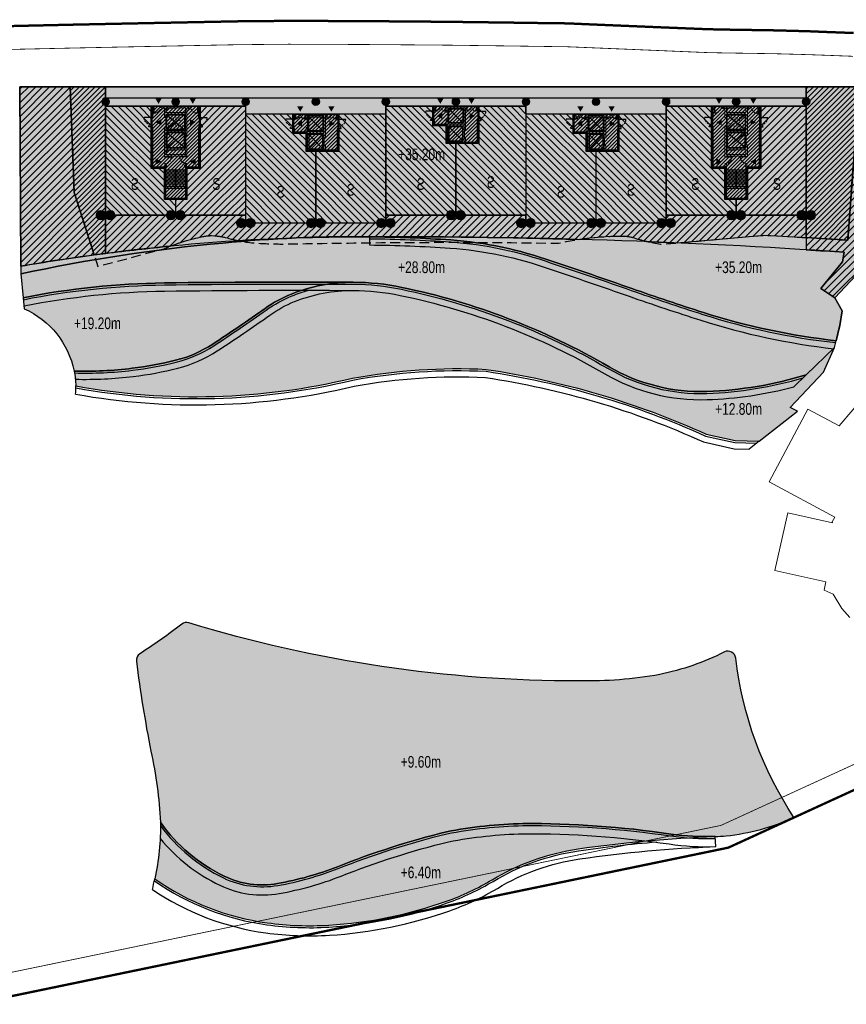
# Model space of a CAD drawing. Header units: millimetres. Extents: x -1402 to -179, y -280 to 6164.
# Tile 146 of 212: x -521 to -415, y 3338 to 3464. Entities that reach past the tile are written whole.
import ezdxf
from ezdxf.xclip import XClip

# ---------------------------------------------------------------- set-up
doc = ezdxf.new("R2010")
doc.units = ezdxf.units.MM
doc.header["$XCLIPFRAME"] = 0
for name, pattern in [('AJN-Limite', [1.25, 0.5, -0.25, 0, -0.25, 0, -0.25]), ('AJN-Projection', [0.375, 0.25, -0.125]), ('DASH', [0.35, 0.25, -0.1])]:
    doc.linetypes.add(name, pattern=pattern)
doc.layers.get('0').update_dxf_attribs({"linetype": 'CONTINUOUS'})
for name, color, linetype, lineweight in [('AJN-2-POT 100', 2, 'CONTINUOUS', 20), ('AJN-2-POT 120', 2, 'CONTINUOUS', 20), ('AJN-2-SBT-C', 2, 'CONTINUOUS', 20), ('AJN-4-PRT-C', 41, 'CONTINUOUS', 30), ('AJN-5-ASC-C', 230, 'CONTINUOUS', 30), ('AJN-7-500-A', 10, 'CONTINUOUS', 18), ('GEO-1-LIM-V', 10, 'AJN-Limite', 25)]:
    doc.layers.add(name, color=color, linetype=linetype, lineweight=lineweight)
for name, color, linetype, true_color in [('AJN-2-SBT-H', 7, 'CONTINUOUS', 0x6e6e6e), ('AJN-9-SRF-MARINHORIZON-CIRUCLATION 100 %', 7, 'CONTINUOUS', 0xd100d1), ('AJN-9-SRF-MARINHORIZON-HOUSING SIMPLEX', 7, 'CONTINUOUS', 0x71c6c3), ('AJN-9-SRF-MARINHORIZON-NOT ACCESSIBLE', 7, 'CONTINUOUS', 0xcd6928), ('AJN-9-SRF-MARINHORIZON-OVERHANGING CORRIDOR 50 %', 7, 'CONTINUOUS', 0xddb3d4), ('AJN-9-SRF-MARINHORIZON-TERRACE 50%', 7, 'CONTINUOUS', 0xf8d731), ('AJN-9-SRF-MARINHORIZON-TERRACE NORTH 0%', 7, 'CONTINUOUS', 0x642165)]:
    doc.layers.add(name, color=color, linetype=linetype, true_color=true_color)
for name, color, linetype in [('AJN-2-SBT-P', 251, 'AJN-Projection'), ('AJN-2-SBT-V', 51, 'CONTINUOUS'), ('AJN-4-PRT-P', 42, 'AJN-Projection'), ('AJN-8-251-H', 251, 'CONTINUOUS'), ('AJN-8-254-H', 254, 'CONTINUOUS')]:
    doc.layers.add(name, color=color, linetype=linetype)
doc.layers.add('AJN-6-Etang', color=7, linetype='CONTINUOUS', lineweight=15, true_color=0x46a499)
doc.styles.get("Standard").update_dxf_attribs({"font": 'rs.shx', "bigfont": 'hztxt.shx'})

# ---------------------------------------------------------------- blocks, each defined once
blk = doc.blocks.new('A$C70601405')
at = {"layer": 'AJN-2-SBT-H'}
h = blk.add_hatch(color=256, dxfattribs=at)
h.dxf.hatch_style = 1
edge = h.paths.add_edge_path()
edge.add_arc((0, 0), 0.5, 0, 360)
at = {"layer": 'AJN-2-POT 100', "linetype": 'Continuous'}
blk.add_circle((0, 0), 0.5, dxfattribs=at)
blk = doc.blocks.new('1.20diam')
at = {"layer": 'AJN-2-SBT-H'}
h = blk.add_hatch(color=256, dxfattribs=at)
h.dxf.hatch_style = 1
edge = h.paths.add_edge_path()
edge.add_arc((0, 0), 0.6, 0, 360)
at = {"layer": 'AJN-2-POT 120', "linetype": 'Continuous'}
blk.add_circle((0, 0), 0.6, dxfattribs=at)
blk = doc.blocks.new('POT 2X1.2')
at = {"layer": 'AJN-2-POT 120', "linetype": 'Continuous', "rotation": 321.8181818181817}
for p in [(-0.6, 0), (0.6, 0)]:
    blk.add_blockref('1.20diam', p, dxfattribs=at)
blk = doc.blocks.new('A$C6D437698')
at = {"layer": 'AJN-9-SRF-MARINHORIZON-HOUSING SIMPLEX'}
h = blk.add_hatch(dxfattribs=at)
h.set_pattern_fill('ANSI31', color=256, scale=0.2)
h.set_pattern_definition([(45, (4492.2277, -2840.4539), (-0.449012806, 0.449012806), [])])
h.paths.add_polyline_path([(0, 12), (-5.95, 12), (-5.95, 4.1), (-7.65, 4.1), (-7.65, 0.1), (-9, 0.1), (-9, -2), (0, -2)])
at = {"layer": 'AJN-2-SBT-C', "const_width": 0.2, "flags": 128}
blk.add_lwpolyline([(0, -2), (-9, -2), (-9, 0.1), (-7.65, 0.1), (-7.65, 4.1), (-5.95, 4.1), (-5.95, 12), (0, 12)], close=True, dxfattribs=at)
at = {"layer": 'AJN-7-500-A', "insert": (-3.77, 2), "char_height": 1.5, "attachment_point": 5, "rotation": 360}
blk.add_mtext_dynamic_manual_height_columns('{\\fSwis721 LtCn BT|b0|i0|c0|p34;S}', width=58.7581, gutter_width=35.69, heights=[0], dxfattribs=at)
blk = doc.blocks.new('A$C718F6671')
at = {"layer": 'AJN-4-PRT-C', "linetype": 'Continuous'}
for p, q in [((-1.2, 0), (-1.2, -0.3)), ((0, 0), (0, -0.9))]:
    blk.add_line(p, q, dxfattribs=at)
at = {"layer": 'AJN-4-PRT-P'}
for centre, radius, start, end in [((-1.2, 0), 0.3, 270, 0), ((0, 0), 0.9, 180, 270)]:
    blk.add_arc(centre, radius, start, end, dxfattribs=at)
blk = doc.blocks.new('A$C46E24FA1')
at = {"layer": 'AJN-2-SBT-V', "linetype": 'Continuous'}
for p, q in [((0, 2.34), (1.25, 2.34)), ((0, 0), (0, 2.34)), ((0, 2.08), (1.25, 2.08)), ((0, 1.82), (1.25, 1.82)), ((0, 1.56), (1.25, 1.56)), ((0, 1.3), (1.25, 1.3)), ((1.25, 2.34), (1.25, 0)), ((0, 1.04), (1.25, 1.04)), ((0, 0.78), (1.25, 0.78)), ((0, 0.52), (1.25, 0.52)), ((0, 0.26), (1.25, 0.26)), ((0, 0), (1.25, 0))]:
    blk.add_line(p, q, dxfattribs=at)
blk = doc.blocks.new('A$C34A879B5')
at = {"layer": 'AJN-2-SBT-H'}
h = blk.add_hatch(color=256, dxfattribs=at)
h.dxf.hatch_style = 1
h.paths.add_polyline_path([(-2.95, 11.8), (-2.8, 11.8), (-2.8, 12), (-3.15, 12), (-3.15, 10.55), (-2.95, 10.55)])
h.paths.add_polyline_path([(1.6, 12), (-1.6, 12), (-1.6, 11.8), (-1.45, 11.8), (-1.45, 10.55), (-1.25, 10.55), (-1.25, 11), (1.25, 11), (1.25, 8.9), (-1.25, 8.9), (-1.25, 9.35), (-1.45, 9.35), (-1.45, 5.5), (-1.25, 5.5), (-1.25, 5.6), (1.25, 5.6), (1.25, 5.5), (1.45, 5.5), (1.45, 7.05), (1.25, 7.05), (1.25, 6.6), (-1.25, 6.6), (-1.25, 8.7), (1.25, 8.7), (1.25, 8.25), (1.45, 8.25), (1.45, 11.8), (1.6, 11.8)])
h.paths.add_polyline_path([(1.25, 11.8), (1.25, 11.2), (-1.25, 11.2), (-1.25, 11.8)], flags=16)
h.paths.add_polyline_path([(1.25, 6.4), (1.25, 5.8), (-1.25, 5.8), (-1.25, 6.4)], flags=16)
h.paths.add_polyline_path([(3.15, 12), (2.8, 12), (2.8, 11.8), (2.95, 11.8), (2.95, 10.55), (3.15, 10.55)])
h.paths.add_polyline_path([(3.15, 9.35), (2.95, 9.35), (2.95, 4.2), (1.45, 4.2), (1.45, 4.3), (1.25, 4.3), (1.25, 0.2), (-1.25, 0.2), (-1.25, 4.3), (-1.45, 4.3), (-1.45, 4.2), (-2.95, 4.2), (-2.95, 9.35), (-3.15, 9.35), (-3.15, 4), (-1.45, 4), (-1.45, 0), (1.45, 0), (1.45, 4), (3.15, 4)])
at = {"layer": 'AJN-9-SRF-MARINHORIZON-CIRUCLATION 100 %'}
h = blk.add_hatch(dxfattribs=at)
h.set_pattern_fill('ANSI31', color=256, scale=0.1)
h.set_pattern_definition([(45, (470.6295, -3156.70743), (-0.224506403, 0.224506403), [])])
h.paths.add_polyline_path([(1.45, 4), (3.15, 4), (3.15, 12), (-3.15, 12), (-3.15, 4), (-1.45, 4), (-1.45, 0), (1.45, 0)])
at = {"layer": 'AJN-2-SBT-C', "flags": 128}
for points in [[(-2.95, 10.55), (-2.95, 11.8), (-2.8, 11.8), (-2.8, 12), (-3.15, 12), (-3.15, 10.55)], [(-1.25, 5.5), (-1.25, 5.6), (1.25, 5.6), (1.25, 5.5), (1.45, 5.5), (1.45, 7.05), (1.25, 7.05), (1.25, 6.6), (-1.25, 6.6), (-1.25, 8.7), (1.25, 8.7), (1.25, 8.25), (1.45, 8.25), (1.45, 11.8), (1.6, 11.8), (1.6, 12), (-1.6, 12), (-1.6, 11.8), (-1.45, 11.8), (-1.45, 10.55), (-1.25, 10.55), (-1.25, 11), (1.25, 11), (1.25, 8.9), (-1.25, 8.9), (-1.25, 9.35), (-1.45, 9.35), (-1.45, 5.5)], [(-1.25, 11.8), (1.25, 11.8), (1.25, 11.2), (-1.25, 11.2)], [(3.15, 10.55), (3.15, 12), (2.8, 12), (2.8, 11.8), (2.95, 11.8), (2.95, 10.55)], [(-3.15, 9.35), (-3.15, 4), (-1.45, 4), (-1.45, 0), (1.45, 0), (1.45, 4), (3.15, 4), (3.15, 9.35), (2.95, 9.35), (2.95, 4.2), (1.45, 4.2), (1.45, 4.3), (1.25, 4.3), (1.25, 0.2), (-1.25, 0.2), (-1.25, 4.3), (-1.45, 4.3), (-1.45, 4.2), (-2.95, 4.2), (-2.95, 9.35)], [(-1.25, 6.4), (1.25, 6.4), (1.25, 5.8), (-1.25, 5.8)]]:
    blk.add_lwpolyline(points, close=True, dxfattribs=at)
at = {"layer": 'AJN-2-SBT-V'}
for p, q in [((-1.25, 10.55), (-1.25, 9.35)), ((1.25, 8.25), (1.25, 7.05))]:
    blk.add_line(p, q, dxfattribs=at)
at = {"layer": 'AJN-5-ASC-C'}
for p, q in [((1.15, 10.9), (-1.15, 9)), ((-1.15, 10.9), (1.15, 9)), ((1.15, 6.7), (-1.15, 8.6)), ((-1.15, 6.7), (1.15, 8.6))]:
    blk.add_line(p, q, dxfattribs=at)
at = {"layer": 'AJN-5-ASC-C', "flags": 128}
for points in [[(1.15, 10.9), (1.15, 9), (-1.15, 9), (-1.15, 10.9)], [(1.15, 6.7), (1.15, 8.6), (-1.15, 8.6), (-1.15, 6.7)]]:
    blk.add_lwpolyline(points, close=True, dxfattribs=at)
at = {"layer": 'AJN-7-500-A', "flags": 128}
for points in [[(-2.2, 12.3, 0, 0.8, 0), (-2.2, 13, 0, 0, 0)], [(2.2, 12.3, 0, 0.8, 0), (2.2, 13, 0, 0, 0)], [(-2.55, 9.94, 0, 0.8, 0), (-1.85, 9.94, 0, 0, 0)], [(2.55, 9.94, 0, 0.8, 0), (1.85, 9.94, 0, 0, 0)], [(-1.85, 4.89, 0, 0.8, 0), (-2.55, 4.89, 0, 0, 0)], [(1.85, 4.89, 0, 0.8, 0), (2.55, 4.89, 0, 0, 0)]]:
    blk.add_lwpolyline(points, format="xyseb", dxfattribs=at)
at = {"layer": 'AJN-8-251-H', "flags": 128}
for points in [[(1.25, 11.8), (-1.15, 11.7), (-1.25, 11.2)], [(1.25, 6.4), (-1.15, 6.3), (-1.25, 5.8)]]:
    blk.add_lwpolyline(points, dxfattribs=at)
at = {"layer": 'AJN-9-SRF-MARINHORIZON-CIRUCLATION 100 %'}
blk.add_lwpolyline([(-3.15, 12), (3.15, 12), (3.15, 4), (1.45, 4), (1.45, 0), (-1.45, 0), (-1.45, 4), (-3.15, 4)], close=True, dxfattribs=at)
at = {"xscale": -1}
blk.add_blockref('A$C718F6671', (-2.8, 12), dxfattribs=at)
blk.add_blockref('A$C718F6671', (2.8, 12))
at = {"xscale": -1, "rotation": 270}
for p in [(-3.15, 10.55), (1.45, 5.5)]:
    blk.add_blockref('A$C718F6671', p, dxfattribs=at)
at = {"rotation": 90}
for p in [(3.15, 10.55), (-1.45, 5.5)]:
    blk.add_blockref('A$C718F6671', p, dxfattribs=at)
at = {"linetype": 'Continuous', "rotation": 180}
for p in [(0, 3.79), (1.25, 3.79)]:
    blk.add_blockref('A$C46E24FA1', p, dxfattribs=at)
at = {"layer": 'AJN-7-500-A', "insert": (0, 9.95), "char_height": 0.5, "attachment_point": 5}
blk.add_mtext_dynamic_manual_height_columns('{\\fSwis721 LtCn BT|b0|i0|c0|p34;FIRE\\PFITING}', width=11.105, gutter_width=35.69, heights=[0], dxfattribs=at)
blk = doc.blocks.new('A$C25A46890')
at = {"layer": 'AJN-9-SRF-MARINHORIZON-HOUSING SIMPLEX'}
h = blk.add_hatch(dxfattribs=at)
h.set_pattern_fill('ANSI31', color=256, scale=0.2)
h.set_pattern_definition([(45, (4474.2277, -2840.4539), (-0.449012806, 0.449012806), [])])
h.paths.add_polyline_path([(0, 14), (-6.15, 14), (-6.15, 11.6), (-7.85, 11.6), (-7.85, 9.3), (-9, 9.3), (-9, 0), (0, 0)])
at = {"layer": 'AJN-2-SBT-C', "const_width": 0.2, "flags": 128}
blk.add_lwpolyline([(-9, 9.3), (-9, 0), (0, 0), (0, 14), (-6.15, 14), (-6.15, 11.6), (-7.85, 11.6), (-7.85, 9.3)], close=True, dxfattribs=at)
at = {"layer": 'AJN-7-500-A', "insert": (-4.5, 4), "char_height": 1.5, "attachment_point": 5, "rotation": 360}
blk.add_mtext_dynamic_manual_height_columns('{\\fSwis721 LtCn BT|b0|i0|c0|p34;S}', width=58.7581, gutter_width=35.69, heights=[0], dxfattribs=at)
blk = doc.blocks.new('A$C09BD1FFD')
at = {"layer": 'AJN-9-SRF-MARINHORIZON-HOUSING SIMPLEX'}
h = blk.add_hatch(dxfattribs=at)
h.set_pattern_fill('ANSI31', color=256, scale=0.2)
h.set_pattern_definition([(45, (492.2277, -2840.4539), (-0.4490128, 0.4490128), [])])
h.paths.add_polyline_path([(6.15, 9.3), (6.15, 14), (0, 14), (0, 0), (9, 0), (9, 9.3)])
at = {"layer": 'AJN-2-SBT-C', "const_width": 0.2, "flags": 128}
blk.add_lwpolyline([(9, 9.3), (9, 0), (0, 0), (0, 14), (6.15, 14), (6.15, 9.3)], close=True, dxfattribs=at)
at = {"layer": 'AJN-7-500-A', "insert": (4.5, 4.25), "char_height": 1.5, "attachment_point": 5, "rotation": 360}
blk.add_mtext_dynamic_manual_height_columns('{\\fSwis721 LtCn BT|b0|i0|c0|p34;S}', width=58.7581, gutter_width=35.69, heights=[0], dxfattribs=at)
blk = doc.blocks.new('A$C7CC6224B')
at = {"layer": 'AJN-4-PRT-C', "linetype": 'Continuous'}
for p, q in [((-0.6, 0), (-0.6, -0.6)), ((0.6, 0), (0.6, -0.6))]:
    blk.add_line(p, q, dxfattribs=at)
at = {"layer": 'AJN-4-PRT-P'}
for centre, start, end in [((-0.6, 0), 270, 0), ((0.6, 0), 180, 270)]:
    blk.add_arc(centre, 0.6, start, end, dxfattribs=at)
blk = doc.blocks.new('A$C57D22E36')
at = {"layer": 'AJN-2-SBT-H'}
h = blk.add_hatch(color=256, dxfattribs=at)
h.dxf.hatch_style = 1
h.paths.add_polyline_path([(-1.4, 0), (-1.4, -0.2), (-1.25, -0.2), (-1.25, -0.75), (-1.05, -0.75), (-1.05, -0.2), (1.05, -0.2), (1.05, -2.3), (-1.05, -2.3), (-1.05, -1.75), (-1.25, -1.75), (-1.25, -2.3), (-2.75, -2.3), (-2.75, -1.85), (-2.95, -1.85), (-2.95, -2.5), (-1.25, -2.5), (-1.25, -4.8), (2.95, -4.8), (2.95, -1.85), (2.75, -1.85), (2.75, -4.6), (1.25, -4.6), (1.25, -4.05), (1.05, -4.05), (1.05, -4.6), (-1.05, -4.6), (-1.05, -2.5), (1.05, -2.5), (1.05, -3.05), (1.25, -3.05), (1.25, -0.2), (1.4, -0.2), (1.4, 0)])
h.paths.add_polyline_path([(-2.75, -0.2), (-2.6, -0.2), (-2.6, 0), (-2.95, 0), (-2.95, -0.65), (-2.75, -0.65)], flags=17)
h.paths.add_polyline_path([(2.75, -0.2), (2.75, -0.65), (2.95, -0.65), (2.95, 0), (2.6, 0), (2.6, -0.2)])
at = {"layer": 'AJN-9-SRF-MARINHORIZON-CIRUCLATION 100 %'}
h = blk.add_hatch(dxfattribs=at)
h.set_pattern_fill('ANSI31', color=256, scale=0.1)
h.set_pattern_definition([(45, (489.0039, -3184.60952), (-0.224506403, 0.224506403), [])])
h.paths.add_polyline_path([(-1.25, -2.5), (-1.25, -4.8), (2.95, -4.8), (2.95, 0), (-2.95, 0), (-2.95, -2.5)])
at = {"layer": 'AJN-2-SBT-C', "flags": 128}
for points in [[(-2.75, -2.3), (-1.25, -2.3), (-1.25, -1.75), (-1.05, -1.75), (-1.05, -2.3), (1.05, -2.3), (1.05, -0.2), (-1.05, -0.2), (-1.05, -0.75), (-1.25, -0.75), (-1.25, -0.2), (-1.4, -0.2), (-1.4, 0), (1.4, 0), (1.4, -0.2), (1.25, -0.2), (1.25, -3.05), (1.05, -3.05), (1.05, -2.5), (-1.05, -2.5), (-1.05, -4.6), (1.05, -4.6), (1.05, -4.05), (1.25, -4.05), (1.25, -4.6), (2.75, -4.6), (2.75, -1.85), (2.95, -1.85), (2.95, -4.8), (-1.25, -4.8), (-1.25, -2.5), (-2.95, -2.5), (-2.95, -1.85), (-2.75, -1.85)], [(-2.75, -0.65), (-2.75, -0.2), (-2.6, -0.2), (-2.6, 0), (-2.95, 0), (-2.95, -0.65)], [(2.75, -0.2), (2.6, -0.2), (2.6, 0), (2.95, 0), (2.95, -0.65), (2.75, -0.65)]]:
    blk.add_lwpolyline(points, close=True, dxfattribs=at)
at = {"layer": 'AJN-2-SBT-V'}
for p, q in [((-1.05, -0.75), (-1.05, -1.75)), ((1.05, -3.05), (1.05, -4.05))]:
    blk.add_line(p, q, dxfattribs=at)
at = {"layer": 'AJN-5-ASC-C'}
for p, q in [((-0.9, -0.35), (0.9, -2.15)), ((-0.9, -2.15), (0.9, -0.35)), ((-0.9, -4.45), (0.9, -2.65)), ((-0.9, -2.65), (0.9, -4.45))]:
    blk.add_line(p, q, dxfattribs=at)
for points in [[(-0.9, -0.35), (0.9, -0.35), (0.9, -2.15), (-0.9, -2.15)], [(-0.9, -4.45), (0.9, -4.45), (0.9, -2.65), (-0.9, -2.65)]]:
    blk.add_lwpolyline(points, close=True, dxfattribs=at)
at = {"layer": 'AJN-7-500-A', "flags": 128}
for points in [[(-2, 0.3, 0, 0.8, 0), (-2, 0.99, 0, 0, 0)], [(2, 0.3, 0, 0.8, 0), (2, 0.99, 0, 0, 0)], [(-2.45, -1.25, 0, 0.8, 0), (-1.76, -1.25, 0, 0, 0)], [(2.45, -1.25, 0, 0.8, 0), (1.76, -1.25, 0, 0, 0)]]:
    blk.add_lwpolyline(points, format="xyseb", dxfattribs=at)
at = {"layer": 'AJN-9-SRF-MARINHORIZON-CIRUCLATION 100 %', "flags": 128}
blk.add_lwpolyline([(-2.95, 0), (2.95, 0), (2.95, -4.8), (-1.25, -4.8), (-1.25, -2.5), (-2.95, -2.5)], close=True, dxfattribs=at)
at = {"xscale": -1, "rotation": 270}
blk.add_blockref('A$C718F6671', (-2.95, -0.65), dxfattribs=at)
for p in [(-2, 0), (2, 0)]:
    blk.add_blockref('A$C7CC6224B', p)
at = {"rotation": 90}
blk.add_blockref('A$C718F6671', (2.95, -0.65), dxfattribs=at)
blk = doc.blocks.new('A$C286A4316')
at = {"layer": 'AJN-6-Etang', "transparency": 33554687}
h = blk.add_hatch(color=256, dxfattribs=at)
h.dxf.hatch_style = 1
h.set_gradient(color1=(188, 236, 246), rotation=200, centered=1, tint=0.8, name='INVCURVED')
h.paths.add_polyline_path([(-27.6, 17.56, -0.074811), (-77.74, 25.03, 0.245645), (-78.65, 24.86, -0.025117), (-84.03, 21.05, 0.290237), (-84.48, 20.09, 0.017672), (-82.61, 8.52, -0.044173), (-81.39, -0.6, 0.127781), (-73.18, -7.53, 0.155868), (-66.35, -8.47, 0.051082), (-58.66, -6.31, -0.033208), (-44.65, -1.83, -0.041772), (-34.82, -0.77, -0.037838), (-15.84, -2.11, 0.04487), (-10.11, -2.43, 0.010777), (-8.73, -2.35, 0.076641), (0, 0, -0.116912), (-7.49, 20.5, 0.520201), (-8.93, 21.28, -0.065218), (-17.25, 18.38, -0.049207)])
h = blk.add_hatch(color=256, dxfattribs=at)
h.dxf.hatch_style = 1
h.set_gradient(color1=(98, 211, 234), color2=(237, 250, 252), rotation=220, centered=1, tint=0.8, name='INVCURVED')
h.paths.add_polyline_path([(-44.62, -10.74, 0.050496), (-38.78, -7.98, -0.099555), (-27.72, -4.02, -0.027551), (-10.11, -2.43, -0.04487), (-15.84, -2.11, 0.037838), (-34.82, -0.77, 0.041772), (-44.65, -1.83, 0.033208), (-58.66, -6.31, -0.051082), (-66.35, -8.47, -0.155868), (-73.18, -7.53, -0.127781), (-81.39, -0.6, -0.057308), (-82.1, -7.88, 0.11913), (-67.67, -13.52, 0.049447), (-59.75, -13.82, 0.069735)])
at = {"layer": 'AJN-2-SBT-V', "flags": 128}
for points in [[(-7.49, 20.5, 0.520201), (-8.93, 21.28, -0.065218), (-17.25, 18.38, -0.049207), (-27.6, 17.56, -0.074811), (-77.74, 25.03, 0.245645), (-78.65, 24.86, -0.025117), (-84.03, 21.05, 0.290237), (-84.48, 20.09, 0.017672), (-82.61, 8.52, -0.044173), (-81.39, -0.6, 0.127781), (-73.18, -7.53, 0.155868), (-66.35, -8.47, 0.051082), (-58.66, -6.31, -0.033208), (-44.65, -1.83, -0.041772), (-34.82, -0.77, -0.037838), (-15.84, -2.11, 0.04487), (-10.11, -2.43, 0.010777), (-8.73, -2.35, 0.076641), (0, 0, -0.116912)], [(-27.72, -4.02, -0.027551), (-10.11, -2.43, -0.04487), (-15.84, -2.11, 0.037838), (-34.82, -0.77, 0.041772), (-44.65, -1.83, 0.033208), (-58.66, -6.31, -0.051082), (-66.35, -8.47, -0.155868), (-73.18, -7.53, -0.127781), (-81.39, -0.6, -0.057308), (-82.1, -7.88, 0.11913), (-67.67, -13.52, 0.049447), (-59.75, -13.82, 0.069735), (-44.62, -10.74, 0.050496), (-38.78, -7.98, -0.099555)]]:
    blk.add_lwpolyline(points, format="xyb", close=True, dxfattribs=at)
at = {"layer": 'AJN-8-251-H', "linetype": 'Continuous'}
blk.add_line((-10.06, -3.73), (-10.11, -2.43), dxfattribs=at)
at = {"layer": 'AJN-8-251-H', "linetype": 'Continuous', "flags": 128}
for points in [[(-81.38, -1.03, 0.123579), (-73.29, -7.75, 0.155868), (-66.31, -8.72, 0.051082), (-58.56, -6.54, -0.033193), (-44.59, -2.08, -0.041735), (-34.82, -1.02, -0.037833), (-15.87, -2.35, 0.04487), (-10.1, -2.68, 0.000003), (-10.1, -2.68)], [(-81.42, -2.69, 0.10881), (-73.74, -8.7, 0.155868), (-66.13, -9.75, 0.051082), (-58.18, -7.52, -0.033131), (-44.37, -3.1, -0.041574), (-34.8, -2.07, -0.037813), (-16.03, -3.39, 0.04487), (-10.06, -3.73, 0.000016), (-10.06, -3.73)], [(-82.42, -9.24, 0.115332), (-67.84, -14.81, 0.049447), (-59.67, -15.12, 0.069735), (-44.19, -11.96, 0.050496), (-38.1, -9.09, -0.099555), (-27.53, -5.31, -0.027551), (-10.06, -3.73)], [(-82.15, -8.14, 0.118335), (-67.7, -13.77, 0.049447), (-59.74, -14.07, 0.069735), (-44.54, -10.97, 0.050496), (-38.65, -8.19, -0.099555), (-27.68, -4.27, -0.015801), (-17.62, -3.12, -0.015801)]]:
    blk.add_lwpolyline(points, format="xyb", dxfattribs=at)
at = {"layer": 'AJN-8-251-H', "linetype": 'Continuous'}
blk.add_arc((-113.41, -1.17), 32.02, 345.4064, 347.901, dxfattribs=at)
at = {"layer": 'AJN-7-500-A', "char_height": 1.5, "attachment_point": 8}
for s, insert in [('{\\fSwis721 LtCn BT|b0|i0|c0|p34;+9.60m}', (-47.93, 6.39)), ('{\\fSwis721 LtCn BT|b0|i0|c0|p34;+6.40m}', (-47.93, -7.81))]:
    blk.add_mtext_dynamic_manual_height_columns(s, width=11.105, gutter_width=35.69, heights=[0], dxfattribs=dict(at, insert=insert))
blk = doc.blocks.new('VILLAGE 21.00')
at = {"layer": 'AJN-2-SBT-C', "flags": 128}
blk.add_lwpolyline([(-410.75, 118.06), (-416.01, 111.91), (-420.02, 114.05), (-425.01, 104.69), (-416.54, 100.17), (-416.89, 99.54), (-416.85, 99.43), (-422.59, 100.72), (-424.26, 93.31), (-417.7, 91.83), (-417.93, 90.78), (-416.75, 90.27), (-415.65, 88.42), (-414.63, 87.27)], dxfattribs=at)

msp = doc.modelspace()

# ---------------------------------------------------------------- hatches: boundary and pattern name
at = {"layer": 'AJN-6-Etang', "transparency": 33554687}
h = msp.add_hatch(color=256, dxfattribs=at)
h.dxf.hatch_style = 1
h.set_gradient(color1=(39, 228, 241), color2=(212, 250, 252), rotation=300, centered=1, tint=0.757097)
h.paths.add_polyline_path([(-452.9, 3433.04, 0.06796), (-465.88, 3435.77, 0.014781), (-476.31, 3436.18, 0.026842), (-495.18, 3435.38, 0.030282), (-521.13, 3431.41), (-520.82, 3428.35, -0.04553), (-502.67, 3430.25, -0.004716), (-478.42, 3430.34, -0.049852), (-472.18, 3429.68, -0.080797), (-445.56, 3419.48, 0.140957), (-433, 3416.31, 0.066932), (-420.23, 3418.45), (-416.61, 3421.95), (-416.39, 3422.83, -0.049698), (-433.43, 3426.45, -0.005497), (-442.64, 3429.53, 0.00605)])
h = msp.add_hatch(color=256, dxfattribs=at)
h.dxf.hatch_style = 1
h.set_gradient(color1=(188, 236, 246), rotation=200, centered=1, tint=0.8, name='INVCURVED')
h.paths.add_polyline_path([(-415.58, 3432.95), (-415.36, 3434.19, 0.017899), (-476.31, 3436.18, -0.014781), (-465.88, 3435.77, -0.06796), (-452.9, 3433.04, -0.00605), (-442.64, 3429.53, 0.005497), (-433.43, 3426.45, 0.049698), (-416.39, 3422.83), (-415.91, 3424.78), (-415.6, 3426.66), (-416.56, 3428.32), (-418.36, 3429.52)])
h = msp.add_hatch(color=256, dxfattribs=at)
h.dxf.hatch_style = 1
h.set_gradient(color1=(119, 214, 243), color2=(176, 231, 248), rotation=200, centered=1, tint=0.8, name='INVCURVED')
h.paths.add_polyline_path([(-489.73, 3426.98, -0.058464), (-486.36, 3428.82, -0.097528), (-478.42, 3430.34, 0.004716), (-502.67, 3430.25, 0.04553), (-520.82, 3428.35), (-520.68, 3426.94, -0.242251), (-514.28, 3418.93, 0.037372), (-506.8, 3419.28, 0.031487), (-501.23, 3420.31, 0.083115), (-496.47, 3422.39, 0.00968)])
h = msp.add_hatch(color=256, dxfattribs=at)
h.dxf.hatch_style = 1
h.set_gradient(color1=(181, 223, 247), color2=(190, 227, 248), rotation=200, centered=1, tint=0.8, name='INVCURVED')
h.paths.add_polyline_path([(-472.18, 3429.68, 0.049852), (-478.42, 3430.34, 0.097528), (-486.36, 3428.82, 0.058464), (-489.73, 3426.98, -0.00968), (-496.47, 3422.39, -0.083115), (-501.23, 3420.31, -0.031487), (-506.8, 3419.28, -0.037372), (-514.28, 3418.93, -0.043048), (-514.06, 3417.02, 0.104306), (-478.52, 3418.02, -0.0575), (-461.33, 3419.15, -0.0693), (-433.07, 3410.82), (-429.37, 3410), (-426.27, 3409.92), (-421.37, 3413.79), (-422.3, 3414.25), (-418, 3418.8), (-416.61, 3421.95), (-420.23, 3418.45, -0.066932), (-433, 3416.31, -0.140957), (-445.56, 3419.48, 0.080797)])
at = {"layer": 'AJN-8-254-H'}
h = msp.add_hatch(color=255, dxfattribs=at)
h.dxf.hatch_style = 1
h.paths.add_polyline_path([(-408.52, 3455.45), (-521.23, 3455.45), (-521.13, 3432.4, -0.033879), (-486, 3436.02, -0.013769), (-476.31, 3436.18, -0.017899), (-415.36, 3434.19), (-415.58, 3432.95), (-418.36, 3429.52), (-416.56, 3428.32), (-409.88, 3435.44)])
h.paths.add_polyline_path([(-405.98, 3455.45), (-408.52, 3455.45), (-409.74, 3437.59), (-407.26, 3438.45)])
h.paths.add_polyline_path([(-495.18, 3435.38, -0.013069), (-486, 3436.02, 0.033879), (-521.13, 3432.4), (-521.13, 3431.41, -0.030282)], flags=17)
at = {"layer": 'AJN-9-SRF-MARINHORIZON-NOT ACCESSIBLE'}
h = msp.add_hatch(dxfattribs=at)
h.set_pattern_fill('ANSI31', color=256, scale=0.2)
h.paths.add_polyline_path([(-511.69, 3433.85), (-514.26, 3441.89), (-514.79, 3455.45), (-521.23, 3455.45), (-521.13, 3432.4, -0.009156)])
h.paths.add_polyline_path([(-408.52, 3455.45), (-413.43, 3455.45), (-414.9, 3435.75), (-420.23, 3436.07), (-420.23, 3434.51, -0.001432), (-415.36, 3434.19), (-415.58, 3432.95), (-418.36, 3429.52), (-416.56, 3428.32), (-409.88, 3435.44)])
h = msp.add_hatch(dxfattribs=at)
h.set_pattern_fill('ANSI31', color=256, scale=0.15)
h.paths.add_polyline_path([(-413.43, 3455.45), (-420.23, 3455.45), (-420.23, 3436.07), (-414.9, 3435.75)])
h.paths.add_polyline_path([(-510.23, 3455.45), (-514.79, 3455.45), (-514.26, 3441.89), (-511.69, 3433.85, -0.00141), (-510.23, 3434.04)])
at = {"layer": 'AJN-9-SRF-MARINHORIZON-OVERHANGING CORRIDOR 50 %'}
h = msp.add_hatch(color=256, dxfattribs=at)
h.dxf.hatch_style = 1
h.paths.add_polyline_path([(-420.23, 3455.45), (-510.23, 3455.45), (-510.23, 3454.05), (-420.23, 3454.05)])
at = {"layer": 'AJN-9-SRF-MARINHORIZON-TERRACE 50%', "true_color": 0xf8d731, "transparency": 33554559}
h = msp.add_hatch(dxfattribs=at)
h.set_pattern_fill('ANSI31', color=40, scale=0.2)
h.paths.add_polyline_path([(-456.23, 3438.95), (-474.23, 3438.95), (-474.23, 3437.95), (-492.23, 3437.95), (-492.23, 3438.95), (-510.23, 3438.95), (-510.23, 3434.04, -0.008015), (-501.92, 3434.97, -0.044605), (-497.72, 3436.21, -0.077081), (-496.22, 3436.31, -0.040996), (-494.41, 3435.98, 0.017837), (-493.12, 3435.67, -0.01731), (-476.31, 3436.18, -0.00789), (-449.42, 3435.84, -0.035858), (-443.94, 3436.28, -0.079301), (-442.33, 3436.03, 0.022269), (-440.52, 3435.54), (-436.79, 3435.39), (-425.57, 3436.38), (-420.23, 3436.07), (-420.23, 3438.95), (-438.23, 3438.95), (-438.23, 3437.95), (-456.23, 3437.95)])
at = {"layer": 'AJN-9-SRF-MARINHORIZON-TERRACE NORTH 0%', "transparency": 33554559}
h = msp.add_hatch(color=256, dxfattribs=at)
h.dxf.hatch_style = 1
h.paths.add_polyline_path([(-420.23, 3452.95), (-420.23, 3454.05), (-510.23, 3454.05), (-510.23, 3452.95), (-492.23, 3452.95), (-492.23, 3451.95), (-474.23, 3451.95), (-474.23, 3452.95), (-456.23, 3452.95), (-456.23, 3451.95), (-438.23, 3451.95), (-438.23, 3452.95)])

# ---------------------------------------------------------------- linework, layer by layer
at = {"layer": 'AJN-2-SBT-P', "ltscale": 5, "flags": 128}
msp.add_lwpolyline([(-413.43, 3455.45), (-514.79, 3455.45), (-514.26, 3441.89), (-511.22, 3432.38), (-502.7, 3434.65, -0.05323), (-497.72, 3436.21, -0.077081), (-496.22, 3436.31, -0.040996), (-494.41, 3435.98, 0.049821), (-490.78, 3435.36, 0.017468), (-487.17, 3435.25, -0.001874), (-476.3, 3435.41, -0.007117), (-452.05, 3435.35, -0.053273), (-443.94, 3436.28, -0.079301), (-442.33, 3436.03, 0.044351), (-438.7, 3435.22), (-425.57, 3436.38), (-414.9, 3435.75)], format="xyb", close=True, dxfattribs=at)
at = {"layer": 'AJN-2-SBT-V', "flags": 128}
msp.add_lwpolyline([(-409.74, 3437.59), (-407.26, 3438.45), (-405.98, 3455.45), (-521.23, 3455.45), (-521.13, 3431.41, -0.030282), (-495.18, 3435.38, -0.026842), (-476.31, 3436.18, -0.014781), (-465.88, 3435.77, -0.06796), (-452.9, 3433.04, -0.00605), (-442.64, 3429.53, 0.005497), (-433.43, 3426.45, 0.049698), (-416.39, 3422.83), (-415.91, 3424.78), (-415.6, 3426.66), (-416.56, 3428.32), (-418.36, 3429.52), (-415.58, 3432.95), (-415.36, 3434.19)], format="xyb", dxfattribs=at)
for points in [[(-452.9, 3433.04, 0.06796), (-465.88, 3435.77, 0.014781), (-476.31, 3436.18, 0.013769), (-486, 3436.02, 0.033879), (-521.13, 3432.4), (-521.23, 3455.45), (-408.52, 3455.45), (-409.88, 3435.44), (-416.56, 3428.32), (-415.6, 3426.66), (-415.91, 3424.78), (-416.39, 3422.83, -0.049698), (-433.43, 3426.45, -0.005497), (-442.64, 3429.53, 0.00605)], [(-465.88, 3435.77, 0.014781), (-476.31, 3436.18, 0.026842), (-495.18, 3435.38, 0.030282), (-521.13, 3431.41), (-520.82, 3428.35, -0.04553), (-502.67, 3430.25, -0.004716), (-478.42, 3430.34, -0.049852), (-472.18, 3429.68, -0.080797), (-445.56, 3419.48, 0.140957), (-433, 3416.31, 0.066932), (-420.23, 3418.45), (-416.61, 3421.95), (-416.39, 3422.83, -0.049698), (-433.43, 3426.45, -0.005497), (-442.64, 3429.53, 0.00605), (-452.9, 3433.04, 0.06796)], [(-418.36, 3429.52), (-415.58, 3432.95), (-415.36, 3434.19, 0.017899), (-476.31, 3436.18, -0.014781), (-465.88, 3435.77, -0.06796), (-452.9, 3433.04, -0.00605), (-442.64, 3429.53, 0.005497), (-433.43, 3426.45, 0.049698), (-416.39, 3422.83), (-416.08, 3424.12), (-415.91, 3424.78), (-415.6, 3426.66), (-416.56, 3428.32)]]:
    msp.add_lwpolyline(points, format="xyb", close=True, dxfattribs=at)
at = {"layer": 'AJN-2-SBT-V', "linetype": 'Continuous', "flags": 128}
for points in [[(-520.68, 3426.94, -0.242251), (-514.28, 3418.93, 0.037372), (-506.8, 3419.28, 0.031487), (-501.23, 3420.31, 0.083115), (-496.47, 3422.39, 0.00968), (-489.73, 3426.98, -0.058464), (-486.36, 3428.82, -0.097528), (-478.42, 3430.34, 0.004716), (-502.67, 3430.25, 0.04553), (-520.82, 3428.35)], [(-420.23, 3418.45, -0.066932), (-433, 3416.31, -0.140957), (-445.56, 3419.48, 0.080797), (-472.18, 3429.68, 0.049852), (-478.42, 3430.34, 0.097528), (-486.36, 3428.82, 0.058464), (-489.73, 3426.98, -0.00968), (-496.47, 3422.39, -0.083115), (-501.23, 3420.31, -0.031487), (-506.8, 3419.28, -0.037372), (-514.28, 3418.93, -0.043048), (-514.06, 3417.02, 0.104306), (-478.52, 3418.02, -0.0575), (-461.33, 3419.15, -0.0693), (-433.07, 3410.82), (-429.37, 3410), (-426.27, 3409.92), (-421.37, 3413.79), (-422.3, 3414.25), (-418, 3418.8), (-416.61, 3421.95)]]:
    msp.add_lwpolyline(points, format="xyb", close=True, dxfattribs=at)
at = {"layer": 'AJN-2-SBT-V'}
for centre, radius, start, end in [((-485.57, 2144.99), 1285.36, 89.68141, 90.76232), ((-478.6, 3398.78), 31.56, 78.2657, 89.6814)]:
    msp.add_arc(centre, radius, start, end, dxfattribs=at)
at = {"layer": 'AJN-8-251-H', "linetype": 'Continuous'}
for p, q in [((-476.31, 3436.18), (-476.32, 3435.13)), ((-420.23, 3418.45), (-421.84, 3416.9)), ((-426.27, 3409.92), (-427.56, 3408.9))]:
    msp.add_line(p, q, dxfattribs=at)
at = {"layer": 'AJN-8-251-H', "linetype": 'Continuous', "flags": 128}
for points in [[(-476.31, 3435.93, -0.014781), (-465.9, 3435.52, -0.067975), (-452.98, 3432.8, -0.006052), (-442.72, 3429.29, 0.005497), (-433.5, 3426.21, 0.049604), (-416.45, 3422.58, 0.049604)], [(-476.32, 3435.13, -0.014779), (-465.96, 3434.72, -0.068021), (-453.24, 3432.05, -0.00606), (-442.99, 3428.53, 0.0055), (-433.75, 3425.45, 0.049231), (-416.68, 3421.8, 0.049231)], [(-520.79, 3428.1, -0.04559), (-502.67, 3430, -0.004716), (-478.42, 3430.09, -0.049852), (-472.23, 3429.44, -0.080797), (-445.69, 3419.26, 0.140957), (-432.99, 3416.06, 0.064414), (-420.62, 3418.07, 0.064414)], [(-520.71, 3427.3, -0.045783), (-502.66, 3429.2, -0.004716), (-478.43, 3429.29, -0.049852), (-472.39, 3428.65, -0.080797), (-446.09, 3418.57, 0.140957), (-432.97, 3415.26, 0.056828), (-421.84, 3416.9, 0.056828)], [(-514.23, 3418.68, 0.037099), (-506.77, 3419.03, 0.031487), (-501.17, 3420.07, 0.083115), (-496.34, 3422.18, 0.00968), (-489.59, 3426.77, -0.058464), (-486.26, 3428.59, -0.026858), (-484.17, 3429.31, -0.026858)], [(-514.12, 3417.88, 0.036437), (-506.67, 3418.23, 0.031487), (-500.97, 3419.29, 0.083115), (-495.9, 3421.51, 0.00968), (-489.13, 3426.12, -0.058464), (-485.96, 3427.85, -0.097528), (-478.43, 3429.29)], [(-514.08, 3415.96, 0.103732), (-478.31, 3416.99, -0.057227), (-461.43, 3418.1, -0.069434), (-433.41, 3409.82), (-429.5, 3408.95), (-427.56, 3408.9)], [(-514.06, 3416.77, 0.104141), (-478.47, 3417.77, -0.057436), (-461.35, 3418.9, -0.069332), (-433.15, 3410.58), (-429.4, 3409.75), (-426.58, 3409.68)]]:
    msp.add_lwpolyline(points, format="xyb", dxfattribs=at)
at = {"layer": 'AJN-8-251-H', "linetype": 'Continuous'}
msp.add_arc((-525.25, 3416.72), 11.2, 356.1019, 1.5457, dxfattribs=at)
at = {"layer": 'AJN-9-SRF-MARINHORIZON-NOT ACCESSIBLE', "flags": 128}
for points in [[(-514.79, 3455.45), (-521.23, 3455.45), (-521.13, 3432.4, -0.009156), (-511.69, 3433.85), (-514.26, 3441.89)], [(-510.23, 3455.45), (-514.79, 3455.45), (-514.26, 3441.89), (-511.69, 3433.85, -0.00141), (-510.23, 3434.04)], [(-408.52, 3455.45), (-413.43, 3455.45), (-414.9, 3435.75), (-420.23, 3436.07), (-420.23, 3434.51, -0.001432), (-415.36, 3434.19), (-415.58, 3432.95), (-418.36, 3429.52), (-416.56, 3428.32), (-409.88, 3435.44)]]:
    msp.add_lwpolyline(points, format="xyb", close=True, dxfattribs=at)
msp.add_lwpolyline([(-413.43, 3455.45), (-420.23, 3455.45), (-420.23, 3436.07), (-414.9, 3435.75)], close=True, dxfattribs=at)
at = {"layer": 'AJN-9-SRF-MARINHORIZON-OVERHANGING CORRIDOR 50 %', "flags": 128}
msp.add_lwpolyline([(-510.23, 3455.45), (-510.23, 3454.05), (-420.23, 3454.05), (-420.23, 3455.45)], close=True, dxfattribs=at)
at = {"layer": 'AJN-9-SRF-MARINHORIZON-TERRACE 50%', "color": 40, "true_color": 0xf8d731, "transparency": 33554559, "flags": 128}
msp.add_lwpolyline([(-420.23, 3438.95), (-438.23, 3438.95), (-438.23, 3437.95), (-456.23, 3437.95), (-456.23, 3438.95), (-474.23, 3438.95), (-474.23, 3437.95), (-492.23, 3437.95), (-492.23, 3438.95), (-510.23, 3438.95), (-510.23, 3434.04, -0.008015), (-501.92, 3434.97, -0.044605), (-497.72, 3436.21, -0.077081), (-496.22, 3436.31, -0.040996), (-494.41, 3435.98, 0.017837), (-493.12, 3435.67, -0.01731), (-476.31, 3436.18, -0.00789), (-449.42, 3435.84, -0.035858), (-443.94, 3436.28, -0.079301), (-442.33, 3436.03, 0.022269), (-440.52, 3435.54), (-436.79, 3435.39), (-425.57, 3436.38), (-420.23, 3436.07)], format="xyb", close=True, dxfattribs=at)
at = {"layer": 'AJN-9-SRF-MARINHORIZON-TERRACE NORTH 0%', "transparency": 33554559}
msp.add_lwpolyline([(-510.23, 3454.05), (-420.23, 3454.05), (-420.23, 3452.95), (-438.23, 3452.95), (-438.23, 3451.95), (-456.23, 3451.95), (-456.23, 3452.95), (-474.23, 3452.95), (-474.23, 3451.95), (-492.23, 3451.95), (-492.23, 3452.95), (-510.23, 3452.95)], close=True, dxfattribs=at)
at = {"layer": 'GEO-1-LIM-V', "linetype": 'Continuous', "ltscale": 25, "const_width": 0.3}
for points in [[(-414.12, 3462.36), (-417.86, 3462.5), (-419.82, 3462.58), (-424.2, 3462.7), (-430.73, 3462.8), (-432.97, 3462.85), (-438.66, 3463.08), (-446.35, 3463.4), (-450.99, 3463.6), (-452.89, 3463.62), (-458.61, 3463.7), (-466.33, 3463.8), (-475.07, 3463.87), (-480.84, 3463.9), (-486.71, 3463.92), (-493.25, 3463.86), (-503.27, 3463.66), (-508.67, 3463.55), (-514.47, 3463.43), (-519.4, 3463.32), (-522.87, 3463.24)], [(-526.65, 3337.72), (-430.23, 3357.7), (-388.7, 3376.75)]]:
    msp.add_lwpolyline(points, dxfattribs=at)
at = {"layer": 'GEO-1-LIM-V', "linetype": 'DASH', "ltscale": 5, "const_width": 0.1}
for points in [[(-414.24, 3459.37), (-417.97, 3459.51), (-419.92, 3459.58), (-424.27, 3459.7), (-430.79, 3459.8), (-433.06, 3459.85), (-438.78, 3460.09), (-446.47, 3460.41), (-451.08, 3460.6), (-452.93, 3460.62), (-458.64, 3460.7), (-466.36, 3460.8), (-475.09, 3460.87), (-480.86, 3460.9), (-486.7, 3460.92), (-493.21, 3460.86), (-503.21, 3460.66), (-508.61, 3460.55), (-514.4, 3460.43), (-519.33, 3460.32), (-522.81, 3460.24)], [(-527.44, 3340.62), (-431.17, 3360.56), (-391.63, 3378.7)]]:
    msp.add_lwpolyline(points, dxfattribs=at)

# ---------------------------------------------------------------- block references
ref = msp.add_blockref('VILLAGE 21.00', (0, 3300))
XClip(ref).set_block_clipping_path([(-385.6608532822, 161.2708156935), (-396.4487420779, 162.0702401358), (-399.5822066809, 162.0737247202), (-404.5592230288, 161.9548026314), (-406.3471408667, 162.0701328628), (-410.2354652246, 162.2170042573), (-414.1244942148, 162.3639022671), (-417.8565137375, 162.5048696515), (-419.8186386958, 162.5789838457), (-424.2029751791, 162.6963480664), (-430.7329854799, 162.803790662), (-432.9726340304, 162.848200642), (-438.6557261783, 163.0838248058), (-446.3492318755, 163.402801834), (-450.9945320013, 163.5971387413), (-452.8935315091, 163.6217962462), (-458.6050533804, 163.6971216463), (-466.3263016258, 163.7989519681), (-475.0682232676, 163.8748528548), (-480.8446134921, 163.8976170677), (-486.7104473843, 163.9207337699), (-493.2538970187, 163.8583237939), (-503.2741676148, 163.656948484), (-508.6718693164, 163.5484719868), (-514.4674861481, 163.4319986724), (-519.3978180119, 163.3235647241), (-522.8727993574, 163.2403812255), (-528.0328505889, 163.1320024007), (-532.6230184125, 163.0551307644), (-538.4653241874, 163.1438606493), (-544.7873582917, 162.4714673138), (-548.8842307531, 162.2904464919), (-550.731783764, 162.2148483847), (-554.5838173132, 162.057231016), (-560.10623646, 161.8934090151), (-563.870560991, 161.7677397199), (-568.0312107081, 161.4266334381), (-571.8413346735, 161.1179010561), (-577.586290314, 160.6523902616), (-585.2830575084, 160.0287251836), (-589.1066534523, 159.7189011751), (-592.9460432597, 159.4077973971), (-597.6497304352, 159.0266600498), (-601.411003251, 158.5608694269), (-605.1832853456, 158.0937154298), (-608.9811448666, 157.6233939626), (-610.9189722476, 157.3834162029), (-612.7981530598, 157.1621021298), (-614.7177716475, 156.9129783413), (-616.6212367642, 156.6772559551), (-618.5250564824, 156.4414896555), (-620.4414612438, 156.2041648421), (-624.2503464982, 155.7324779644), (-624.6954922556, 155.6291279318), (-626.8973120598, 155.2102774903), (-628.7209430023, 154.8234161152), (-630.6348667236, 154.4174002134), (-632.4190100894, 154.0389156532), (-634.3427333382, 153.6308209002), (-636.2958620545, 153.2164881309), (-638.1979508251, 152.8129828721), (-639.9880201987, 152.4332411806), (-641.8962975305, 152.0284230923), (-643.7374544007, 151.6378438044), (-645.4893456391, 151.2662011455), (-647.4403967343, 150.852309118), (-649.401836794, 150.4362131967), (-651.2801234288, 150.0377572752), (-652.0511223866, 149.8636865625), (-653.30650346, 149.5244860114), (-656.1830043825, 148.715639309), (-659.4749600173, 147.7899704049), (-661.3207441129, 147.2709521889), (-665.6953747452, 146.0408446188), (-670.8552408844, 144.5899357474), (-676.414739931, 143.0266536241), (-681.743168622, 141.4903526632), (-687.1055278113, 139.8945571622), (-691.2185810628, 138.6790788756), (-694.5550328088, 137.6891821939), (-698.2454736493, 136.5942599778), (-703.1448318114, 135.0922609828), (-705.4442357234, 134.2090412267), (-710.5240815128, 132.2200926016), (-715.1363151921, 130.3014764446), (-719.4438570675, 128.5367675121), (-722.4950357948, 127.3487261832), (-724.143686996, 126.4882054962), (-726.392128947, 125.3803738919), (-732.0415379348, 123.7378919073), (-736.574164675, 121.1785250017), (-740.909718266, 119.2097836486), (-746.4276968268, 116.6504191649), (-749.8644811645, 115.221784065), (-754.3353266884, 112.7971738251), (-765.3208293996, 106.4166192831), (-773.8793028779, 101.0569524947), (-783.4769755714, 94.0098825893), (-785.9053023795, 87.3580498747), (-785.577219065, 82.9826455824), (-779.6016890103, 72.2240050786), (-774.4032194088, 64.1132946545), (-770.9598076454, 58.7450201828), (-764.1540881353, 48.2727202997), (-759.7065812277, 41.6739747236), (-756.4502605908, 36.8121454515), (-753.1055995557, 31.769981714), (-747.5052165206, 23.4622896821), (-742.4073957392, 15.3571791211), (-739.5699916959, 12.2299300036), (-737.2850765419, 9.2770084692), (-736.7488876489, 7.5995148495), (-728.1359285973, -5.2317022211), (-726.836133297, -7.094867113), (-726.1532118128, -8.5019898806), (-725.3849251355, -9.482710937), (-724.5761915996, -10.6740133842), (-724.0261309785, -11.2707597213), (-718.6429241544, -19.3505886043), (-713.6669734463, -26.8264530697), (-708.440901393, -34.6995184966), (-704.2163303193, -41.1394723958), (-608.8972892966, 9.3724680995), (-526.6476892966, 37.7212680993), (-430.2313892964, 57.6950680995), (-388.6950892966, 76.7467680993)])
for name, p in [('A$C34A879B5', (-501.23, 3440.95)), ('A$C57D22E36', (-465.23, 3452.95)), ('A$C34A879B5', (-429.23, 3440.95)), ('A$C6D437698', (-492.23, 3440.95)), ('A$C57D22E36', (-483.23, 3451.95)), ('A$C57D22E36', (-447.23, 3451.95)), ('A$C6D437698', (-420.23, 3440.95)), ('A$C286A4316', (-421.8, 3361.56))]:
    msp.add_blockref(name, p)
at = {"xscale": -1}
for name, p in [('A$C6D437698', (-510.23, 3440.95)), ('A$C25A46890', (-474.23, 3438.95)), ('A$C09BD1FFD', (-456.23, 3438.95)), ('A$C6D437698', (-438.23, 3440.95)), ('A$C25A46890', (-492.23, 3437.95)), ('A$C09BD1FFD', (-474.23, 3437.95)), ('A$C25A46890', (-456.23, 3437.95)), ('A$C09BD1FFD', (-438.23, 3437.95))]:
    msp.add_blockref(name, p, dxfattribs=at)
at = {"layer": 'AJN-2-POT 100'}
for p in [(-510.23, 3453.55), (-501.23, 3453.55), (-492.23, 3453.55), (-483.23, 3453.55), (-474.23, 3453.55), (-465.23, 3453.55), (-456.23, 3453.55), (-447.23, 3453.55), (-438.23, 3453.55), (-429.23, 3453.55), (-420.23, 3453.55)]:
    msp.add_blockref('A$C70601405', p, dxfattribs=at)
at = {"layer": 'AJN-2-POT 120'}
for p in [(-510.23, 3438.95), (-501.23, 3438.95), (-465.23, 3438.95), (-429.23, 3438.95), (-420.23, 3438.95), (-492.23, 3437.95), (-483.23, 3437.95), (-474.23, 3437.95), (-456.23, 3437.95), (-447.23, 3437.95), (-438.23, 3437.95)]:
    msp.add_blockref('POT 2X1.2', p, dxfattribs=at)

# ---------------------------------------------------------------- texts
at = {"layer": 'AJN-7-500-A', "char_height": 1.5, "attachment_point": 8}
for s, insert in [('{\\fSwis721 LtCn BT|b0|i0|c0|p34;+35.20m}', (-469.64, 3446)), ('{\\fSwis721 LtCn BT|b0|i0|c0|p34;+28.80m}', (-469.64, 3431.5)), ('{\\fSwis721 LtCn BT|b0|i0|c0|p34;+35.20m}', (-428.92, 3431.5)), ('{\\fSwis721 LtCn BT|b0|i0|c0|p34;+19.20m}', (-511.27, 3424.29)), ('{\\fSwis721 LtCn BT|b0|i0|c0|p34;+12.80m}', (-428.92, 3413.29))]:
    msp.add_mtext_dynamic_manual_height_columns(s, width=11.105, gutter_width=35.69, heights=[0], dxfattribs=dict(at, insert=insert))

doc.saveas('drawing.dxf')
